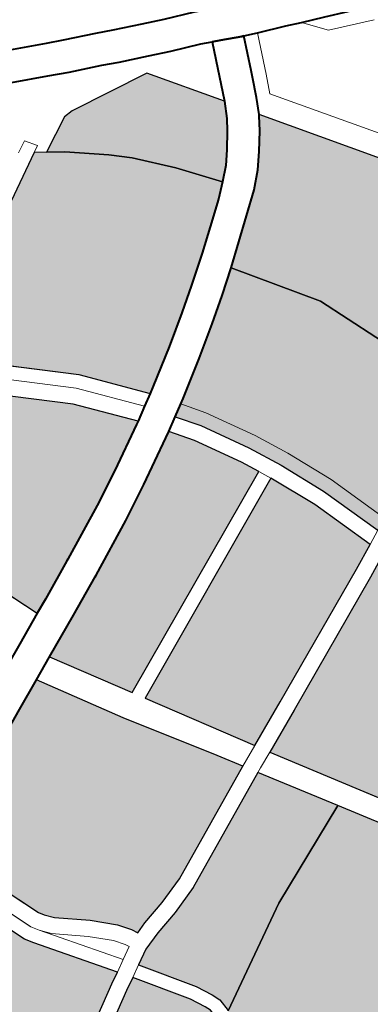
# Model space of a CAD drawing. Header units: metres. Extents: x 148316 to 148653, y 486436 to 486744.
# Tile 80 of 110: x 148552.69 to 148554.2, y 486720.21 to 486724.48. Entities that reach past the tile are written whole.
import ezdxf

# ---------------------------------------------------------------- set-up
doc = ezdxf.new("R2010")
doc.units = ezdxf.units.M
doc.header["$MEASUREMENT"] = 0
for name, color, linetype, lineweight in [('WVB-pen-brm-dik 018', 6, 'Continuous', 13), ('WVB-pen-dik 035', 1, 'Continuous', 40), ('WVB-raster-20%', 254, 'Continuous', 30), ('WVB-raster-60%', 253, 'Continuous', 30)]:
    doc.layers.add(name, color=color, linetype=linetype, lineweight=lineweight)

# ---------------------------------------------------------------- blocks, each defined once
blk = doc.blocks.new('INZET')
at = {"layer": 'WVB-raster-20%'}
for points in [[(-0.060863, -0.069272), (-0.061885, -0.068047), (-0.063908, -0.066179), (-0.064194, -0.065944), (-0.062567, -0.065052), (-0.061607, -0.06435), (-0.061411, -0.06435), (-0.06129, -0.06435), (-0.061152, -0.064281), (-0.059884, -0.063569), (-0.05966, -0.06372), (-0.059332, -0.06394), (-0.058597, -0.064549), (-0.058222, -0.064889), (-0.057579, -0.065613), (-0.056932, -0.066453), (-0.05722, -0.0667), (-0.057714, -0.067084), (-0.058188, -0.067454), (-0.058776, -0.067883), (-0.05929, -0.068248), (-0.059943, -0.068687), (-0.060718, -0.069184)], [(-0.065612, -0.071734), (-0.067223, -0.067599), (-0.064802, -0.066275), (-0.064337, -0.066667), (-0.062357, -0.068496), (-0.061427, -0.069612), (-0.061495, -0.069653), (-0.062455, -0.070189), (-0.063203, -0.070587), (-0.064396, -0.071168), (-0.064431, -0.071184), (-0.065293, -0.071587)], [(-0.05857, -0.074544), (-0.059032, -0.073172), (-0.059458, -0.072184), (-0.059808, -0.071472), (-0.060377, -0.070476), (-0.060714, -0.069999), (-0.060456, -0.069844), (-0.060348, -0.069779), (-0.059559, -0.069272), (-0.058893, -0.068824), (-0.058367, -0.068452), (-0.057858, -0.068079), (-0.056703, -0.069784), (-0.055396, -0.073106), (-0.055549, -0.073174), (-0.058112, -0.074323), (-0.058298, -0.074413)], [(-0.064934, -0.074328), (-0.065942, -0.072658), (-0.064998, -0.072222), (-0.064135, -0.071818), (-0.064095, -0.0718), (-0.062886, -0.071211), (-0.06212, -0.070804), (-0.061144, -0.070258), (-0.061014, -0.07018), (-0.060673, -0.070664), (-0.060117, -0.071636), (-0.059931, -0.072015)], [(-0.063443, -0.076798), (-0.064778, -0.074586), (-0.059797, -0.072283), (-0.059359, -0.073298), (-0.058887, -0.074698), (-0.059435, -0.074963), (-0.062445, -0.076348)], [(-0.067853, -0.078634), (-0.067922, -0.078497), (-0.068111, -0.078239), (-0.068533, -0.077817), (-0.069131, -0.077317), (-0.069274, -0.07714), (-0.069346, -0.077028), (-0.070268, -0.074666), (-0.069833, -0.074462), (-0.069138, -0.074145), (-0.068969, -0.074068), (-0.06843, -0.073812), (-0.068321, -0.073761), (-0.068082, -0.073648), (-0.067138, -0.073211), (-0.066462, -0.072897), (-0.065414, -0.074658), (-0.064231, -0.076503), (-0.063912, -0.077012), (-0.066439, -0.078201), (-0.06704, -0.078405), (-0.067602, -0.078547)]]:
    blk.add_hatch(color=256, dxfattribs=at).paths.add_polyline_path(points)
at = {"layer": 'WVB-raster-20%', "extrusion": (0, 0, -1)}
for points in [[(0.071367, -0.080644), (0.06895, -0.079208), (0.068707, -0.07907), (0.069812, -0.077506), (0.069929, -0.077323), (0.070858, -0.074943), (0.071093, -0.075054), (0.071801, -0.07539), (0.072708, -0.075852), (0.072796, -0.075901), (0.073795, -0.076484), (0.07382, -0.076498), (0.073773, -0.07657), (0.073557, -0.076939), (0.073187, -0.077584), (0.072932, -0.078017), (0.072625, -0.078539), (0.072574, -0.078625), (0.072163, -0.079329), (0.071975, -0.079626), (0.07191, -0.079727), (0.071802, -0.079897)], [(0.067238, -0.081145), (0.064994, -0.079877), (0.062732, -0.078896), (0.063725, -0.077311), (0.066308, -0.078526), (0.066941, -0.078741), (0.067501, -0.078883), (0.067915, -0.079026), (0.068243, -0.07921), (0.067495, -0.080311), (0.067322, -0.080657), (0.067246, -0.080846), (0.067238, -0.081138)], [(0.070035, -0.082903), (0.069552, -0.082645), (0.06935, -0.082566), (0.069143, -0.082523), (0.068894, -0.082491), (0.068566, -0.082437), (0.068359, -0.082378), (0.068192, -0.082315), (0.068065, -0.082228), (0.067926, -0.082104), (0.067758, -0.081929), (0.067644, -0.081754), (0.067596, -0.08159), (0.067545, -0.081363), (0.067538, -0.081137), (0.067545, -0.080908), (0.067596, -0.08078), (0.067754, -0.080463), (0.068505, -0.079358), (0.068775, -0.079511), (0.071191, -0.080946), (0.070649, -0.08188), (0.070558, -0.082036), (0.070068, -0.082847)]]:
    blk.add_hatch(color=256, dxfattribs=at).paths.add_polyline_path(points)
at = {"layer": 'WVB-raster-60%'}
for points in [[(-0.056932, -0.066453), (-0.057579, -0.065613), (-0.058222, -0.064889), (-0.058597, -0.064549), (-0.059332, -0.06394), (-0.05966, -0.06372), (-0.058898, -0.063319), (-0.058691, -0.063308), (-0.0569, -0.063583), (-0.055885, -0.065047), (-0.05606, -0.065388), (-0.056209, -0.065612), (-0.056451, -0.06594), (-0.056669, -0.0662)], [(-0.055396, -0.073106), (-0.056703, -0.069784), (-0.057858, -0.068079), (-0.056474, -0.066983), (-0.056157, -0.066679), (-0.055901, -0.066373), (-0.055635, -0.066014), (-0.055455, -0.065742), (-0.055443, -0.065719), (-0.053455, -0.068594), (-0.054079, -0.072909), (-0.05422, -0.072589)], [(-0.068062, -0.086399), (-0.068063, -0.086397), (-0.06817, -0.086148), (-0.068307, -0.08585), (-0.068718, -0.08513), (-0.068772, -0.085039), (-0.069228, -0.084276), (-0.069385, -0.084006), (-0.069445, -0.083902), (-0.069777, -0.083329), (-0.069879, -0.08316), (-0.069426, -0.082918), (-0.069264, -0.082855), (-0.069093, -0.082819), (-0.068851, -0.082788), (-0.0685, -0.08273), (-0.068265, -0.082663), (-0.068053, -0.082583), (-0.067879, -0.082465), (-0.067718, -0.08232), (-0.067522, -0.082116), (-0.067368, -0.081881), (-0.067306, -0.081665), (-0.067246, -0.081402), (-0.067238, -0.081145), (-0.064994, -0.079877), (-0.062732, -0.078896), (-0.060647, -0.082227)]]:
    blk.add_hatch(color=256, dxfattribs=at).paths.add_polyline_path(points)
at = {"layer": 'WVB-raster-60%', "extrusion": (0, 0, -1)}
blk.add_hatch(color=256, dxfattribs=at).paths.add_polyline_path([(0.060677, -0.081265), (0.057918, -0.079968), (0.058137, -0.079352), (0.058263, -0.07891), (0.058327, -0.078527), (0.058364, -0.078081), (0.058413, -0.077556), (0.058461, -0.076974), (0.058546, -0.07637), (0.058618, -0.075886), (0.058726, -0.075322), (0.058799, -0.075044), (0.059285, -0.075279), (0.0623, -0.076667), (0.063258, -0.077099)])
at = {"layer": 'WVB-pen-brm-dik 018'}
for p, q in [((-0.059106, -0.061419), (-0.058303, -0.061793)), ((-0.058303, -0.061793), (-0.057966, -0.061952)), ((-0.057966, -0.061952), (-0.057305, -0.062241)), ((-0.058678, -0.062391), (-0.059405, -0.062053)), ((-0.057305, -0.062241), (-0.056961, -0.062401)), ((-0.058255, -0.062589), (-0.058678, -0.062391)), ((-0.056961, -0.062401), (-0.056373, -0.062657)), ((-0.057593, -0.062879), (-0.058255, -0.062589)), ((-0.056373, -0.062657), (-0.055929, -0.06285)), ((-0.057249, -0.063039), (-0.057593, -0.062879)), ((-0.056652, -0.063299), (-0.057249, -0.063039)), ((-0.059906, -0.063238), (-0.060163, -0.063382)), ((-0.060163, -0.063382), (-0.059906, -0.063238)), ((-0.059739, -0.063489), (-0.059906, -0.063238)), ((-0.059906, -0.063238), (-0.059739, -0.063489)), ((-0.058898, -0.063319), (-0.058691, -0.063308)), ((-0.058691, -0.063308), (-0.0569, -0.063583)), ((-0.056199, -0.063496), (-0.056652, -0.063299)), ((-0.059884, -0.063569), (-0.059739, -0.063489)), ((-0.059739, -0.063489), (-0.059884, -0.063569)), ((-0.05966, -0.06372), (-0.058898, -0.063319)), ((-0.055584, -0.063743), (-0.056199, -0.063496)), ((-0.061152, -0.064281), (-0.059884, -0.063569)), ((-0.059884, -0.063569), (-0.05966, -0.06372)), ((-0.0569, -0.063583), (-0.055885, -0.065047)), ((-0.055673, -0.064567), (-0.055359, -0.063848)), ((-0.055359, -0.063848), (-0.055584, -0.063743)), ((-0.054724, -0.064143), (-0.055031, -0.064846)), ((-0.054446, -0.064256), (-0.054724, -0.064143)), ((-0.054446, -0.064256), (-0.054756, -0.064965)), ((-0.054756, -0.064965), (-0.054446, -0.064256)), ((-0.053858, -0.064494), (-0.054446, -0.064256)), ((-0.055728, -0.064694), (-0.055673, -0.064567)), ((-0.05354, -0.064625), (-0.053858, -0.064494)), ((-0.055885, -0.065047), (-0.055728, -0.064694)), ((-0.05316, -0.065106), (-0.05354, -0.064625)), ((-0.053058, -0.064824), (-0.05354, -0.064625)), ((-0.05354, -0.064625), (-0.05316, -0.065106)), ((-0.055087, -0.064977), (-0.055273, -0.065387)), ((-0.055031, -0.064846), (-0.055087, -0.064977)), ((-0.054756, -0.064965), (-0.054813, -0.065098)), ((-0.054813, -0.065098), (-0.054756, -0.064965)), ((-0.054813, -0.065098), (-0.054991, -0.065492)), ((-0.054991, -0.065492), (-0.054813, -0.065098)), ((-0.052224, -0.065493), (-0.05316, -0.065106)), ((-0.05316, -0.065106), (-0.052224, -0.065493)), ((-0.055273, -0.065387), (-0.055443, -0.065719)), ((-0.054991, -0.065492), (-0.053558, -0.067558)), ((-0.053558, -0.067558), (-0.054991, -0.065492)), ((-0.055443, -0.065719), (-0.053455, -0.068594)), ((-0.061885, -0.068047), (-0.063908, -0.066179)), ((-0.064105, -0.066405), (-0.062103, -0.068255)), ((-0.062103, -0.068255), (-0.064105, -0.066405)), ((-0.064337, -0.066667), (-0.062357, -0.068496)), ((-0.065612, -0.071734), (-0.067223, -0.067599)), ((-0.060863, -0.069272), (-0.061885, -0.068047)), ((-0.062103, -0.068255), (-0.061123, -0.069429)), ((-0.061123, -0.069429), (-0.062103, -0.068255)), ((-0.062357, -0.068496), (-0.061427, -0.069612)), ((-0.061123, -0.069429), (-0.060863, -0.069272)), ((-0.061427, -0.069612), (-0.061123, -0.069429)), ((-0.060456, -0.069844), (-0.060714, -0.069999)), ((-0.060124, -0.070315), (-0.060456, -0.069844)), ((-0.060714, -0.069999), (-0.061014, -0.07018)), ((-0.060714, -0.069999), (-0.060377, -0.070476)), ((-0.060377, -0.070476), (-0.060714, -0.069999)), ((-0.061014, -0.07018), (-0.060673, -0.070664)), ((-0.059543, -0.071331), (-0.060124, -0.070315)), ((-0.060377, -0.070476), (-0.059808, -0.071472)), ((-0.059808, -0.071472), (-0.060377, -0.070476)), ((-0.060673, -0.070664), (-0.060117, -0.071636)), ((-0.059186, -0.072058), (-0.059543, -0.071331)), ((-0.059808, -0.071472), (-0.059458, -0.072184)), ((-0.059458, -0.072184), (-0.059808, -0.071472)), ((-0.066306, -0.072055), (-0.065612, -0.071734)), ((-0.060117, -0.071636), (-0.059931, -0.072015)), ((-0.059931, -0.072015), (-0.064934, -0.074328)), ((-0.059797, -0.072283), (-0.059931, -0.072015)), ((-0.059931, -0.072015), (-0.059797, -0.072283)), ((-0.059458, -0.072184), (-0.059032, -0.073172)), ((-0.059032, -0.073172), (-0.059458, -0.072184)), ((-0.058752, -0.073065), (-0.059186, -0.072058)), ((-0.064778, -0.074586), (-0.059797, -0.072283)), ((-0.059797, -0.072283), (-0.059359, -0.073298)), ((-0.065942, -0.072658), (-0.066462, -0.072897)), ((-0.064934, -0.074328), (-0.065942, -0.072658)), ((-0.066462, -0.072897), (-0.065414, -0.074658)), ((-0.058298, -0.074413), (-0.058752, -0.073065)), ((-0.059359, -0.073298), (-0.058887, -0.074698)), ((-0.059032, -0.073172), (-0.05857, -0.074544)), ((-0.05857, -0.074544), (-0.059032, -0.073172)), ((-0.063443, -0.076798), (-0.064778, -0.074586)), ((-0.05857, -0.074544), (-0.058887, -0.074698)), ((-0.058887, -0.074698), (-0.05857, -0.074544)), ((-0.06966, -0.077187), (-0.070586, -0.074815)), ((-0.070586, -0.074815), (-0.06966, -0.077187)), ((-0.069346, -0.077028), (-0.070268, -0.074666)), ((-0.065414, -0.074658), (-0.064231, -0.076503)), ((-0.058887, -0.074698), (-0.059435, -0.074963)), ((-0.070858, -0.074943), (-0.069929, -0.077323)), ((-0.059435, -0.074963), (-0.062445, -0.076348)), ((-0.0623, -0.076667), (-0.059285, -0.075279)), ((-0.064231, -0.076503), (-0.063912, -0.077012)), ((-0.062445, -0.076348), (-0.063443, -0.076798)), ((-0.063258, -0.077099), (-0.0623, -0.076667)), ((-0.063912, -0.077012), (-0.063769, -0.076945)), ((-0.063769, -0.076945), (-0.063912, -0.077012)), ((-0.063769, -0.076945), (-0.063443, -0.076798)), ((-0.063443, -0.076798), (-0.063769, -0.076945)), ((-0.069274, -0.07714), (-0.069346, -0.077028)), ((-0.069131, -0.077317), (-0.069274, -0.07714)), ((-0.063912, -0.077012), (-0.066439, -0.078201)), ((-0.063258, -0.077099), (-0.063623, -0.077263)), ((-0.063623, -0.077263), (-0.063258, -0.077099)), ((-0.060677, -0.081265), (-0.063258, -0.077099)), ((-0.069929, -0.077323), (-0.069812, -0.077506)), ((-0.069559, -0.077345), (-0.06966, -0.077187)), ((-0.06966, -0.077187), (-0.069559, -0.077345)), ((-0.069381, -0.077564), (-0.069559, -0.077345)), ((-0.069559, -0.077345), (-0.068444, -0.078922)), ((-0.068444, -0.078922), (-0.069559, -0.077345)), ((-0.069559, -0.077345), (-0.069381, -0.077564)), ((-0.068533, -0.077817), (-0.069131, -0.077317)), ((-0.066308, -0.078526), (-0.063725, -0.077311)), ((-0.063623, -0.077263), (-0.063725, -0.077311)), ((-0.063725, -0.077311), (-0.063623, -0.077263)), ((-0.063725, -0.077311), (-0.062732, -0.078896)), ((-0.069812, -0.077506), (-0.068707, -0.07907)), ((-0.06877, -0.078076), (-0.069381, -0.077564)), ((-0.069381, -0.077564), (-0.06877, -0.078076)), ((-0.068111, -0.078239), (-0.068533, -0.077817)), ((-0.068378, -0.078468), (-0.06877, -0.078076)), ((-0.06877, -0.078076), (-0.068378, -0.078468)), ((-0.066439, -0.078201), (-0.06704, -0.078405)), ((-0.067922, -0.078497), (-0.068111, -0.078239)), ((-0.06704, -0.078405), (-0.067602, -0.078547)), ((-0.068222, -0.07868), (-0.068378, -0.078468)), ((-0.068378, -0.078468), (-0.068222, -0.07868)), ((-0.067853, -0.078634), (-0.067922, -0.078497)), ((-0.067602, -0.078547), (-0.067853, -0.078634)), ((-0.066941, -0.078741), (-0.066308, -0.078526)), ((-0.068444, -0.078922), (-0.068176, -0.078771)), ((-0.068176, -0.078771), (-0.068444, -0.078922)), ((-0.068176, -0.078771), (-0.068222, -0.07868)), ((-0.068222, -0.07868), (-0.068176, -0.078771)), ((-0.067501, -0.078883), (-0.066941, -0.078741)), ((-0.068707, -0.07907), (-0.06895, -0.079208)), ((-0.068707, -0.07907), (-0.068444, -0.078922)), ((-0.068444, -0.078922), (-0.068707, -0.07907)), ((-0.068243, -0.07921), (-0.067915, -0.079026)), ((-0.067915, -0.079026), (-0.067501, -0.078883)), ((-0.062732, -0.078896), (-0.060647, -0.082227)), ((-0.06895, -0.079208), (-0.071367, -0.080644)), ((-0.068243, -0.07921), (-0.068505, -0.079358)), ((-0.068505, -0.079358), (-0.068243, -0.07921)), ((-0.067495, -0.080311), (-0.068243, -0.07921)), ((-0.071191, -0.080946), (-0.068775, -0.079511)), ((-0.068775, -0.079511), (-0.068505, -0.079358)), ((-0.068505, -0.079358), (-0.067754, -0.080463)), ((-0.067322, -0.080657), (-0.067495, -0.080311)), ((-0.067754, -0.080463), (-0.067596, -0.08078)), ((-0.067246, -0.080846), (-0.067322, -0.080657)), ((-0.067238, -0.081138), (-0.067246, -0.080846))]:
    blk.add_line(p, q, dxfattribs=at)
at = {"layer": 'WVB-pen-dik 035', "flags": 128}
for points in [[(-0.06408, -0.058765), (-0.063936, -0.058933), (-0.063782, -0.059106), (-0.063636, -0.059271), (-0.06352, -0.059386), (-0.063335, -0.059574), (-0.063152, -0.059729), (-0.062903, -0.059948), (-0.062436, -0.060312), (-0.062159, -0.060521), (-0.061913, -0.060698), (-0.061646, -0.060871), (-0.061328, -0.06106), (-0.060877, -0.061315), (-0.060626, -0.061448), (-0.060173, -0.061677), (-0.059819, -0.061855), (-0.059405, -0.062053), (-0.058678, -0.062391)], [(-0.055037, -0.063226), (-0.055305, -0.063101), (-0.055929, -0.06285), (-0.056373, -0.062657), (-0.056961, -0.062401), (-0.057305, -0.062241), (-0.057966, -0.061952), (-0.058303, -0.061793), (-0.059106, -0.061419), (-0.059511, -0.061226), (-0.059858, -0.061052), (-0.060305, -0.060826), (-0.06054, -0.060701), (-0.060977, -0.060454), (-0.061277, -0.060276), (-0.061518, -0.06012), (-0.061743, -0.059958), (-0.06201, -0.059756), (-0.062456, -0.059409), (-0.062694, -0.059199), (-0.062859, -0.05906), (-0.063024, -0.058892), (-0.063127, -0.058789)], [(-0.058678, -0.062391), (-0.058255, -0.062589), (-0.057593, -0.062879), (-0.057249, -0.063039), (-0.056652, -0.063299), (-0.056199, -0.063496), (-0.055584, -0.063743), (-0.055359, -0.063848)], [(-0.055359, -0.063848), (-0.055673, -0.064567), (-0.055728, -0.064694), (-0.055885, -0.065047)], [(-0.054724, -0.064143), (-0.054764, -0.064127), (-0.055187, -0.063929), (-0.055359, -0.063848)], [(-0.055359, -0.063848), (-0.055187, -0.063929), (-0.054764, -0.064127), (-0.054724, -0.064143)], [(-0.055443, -0.065719), (-0.055273, -0.065387), (-0.055087, -0.064977), (-0.055031, -0.064846), (-0.054724, -0.064143)], [(-0.054724, -0.064143), (-0.054446, -0.064256)], [(-0.054446, -0.064256), (-0.053858, -0.064494), (-0.05354, -0.064625)], [(-0.05354, -0.064625), (-0.053058, -0.064824), (-0.052112, -0.065215), (-0.051282, -0.065543), (-0.050348, -0.065915), (-0.04986, -0.066105), (-0.049369, -0.066298), (-0.04826, -0.06671)], [(-0.055885, -0.065047), (-0.05606, -0.065388), (-0.056209, -0.065612), (-0.056451, -0.06594), (-0.056669, -0.0662), (-0.056932, -0.066453)], [(-0.056474, -0.066983), (-0.056157, -0.066679), (-0.055901, -0.066373), (-0.055635, -0.066014), (-0.055455, -0.065742), (-0.055443, -0.065719)], [(-0.056932, -0.066453), (-0.05722, -0.0667), (-0.057714, -0.067084), (-0.058188, -0.067454), (-0.058776, -0.067883), (-0.05929, -0.068248), (-0.059943, -0.068687), (-0.060718, -0.069184), (-0.060863, -0.069272)], [(-0.057858, -0.068079), (-0.056474, -0.066983)], [(-0.060456, -0.069844), (-0.060348, -0.069779), (-0.059559, -0.069272), (-0.058893, -0.068824), (-0.058367, -0.068452), (-0.057858, -0.068079)], [(-0.060863, -0.069272), (-0.061123, -0.069429)], [(-0.061123, -0.069429), (-0.061427, -0.069612)], [(-0.061427, -0.069612), (-0.061495, -0.069653), (-0.062455, -0.070189), (-0.063203, -0.070587), (-0.064396, -0.071168), (-0.064431, -0.071184), (-0.065293, -0.071587), (-0.065612, -0.071734)], [(-0.060714, -0.069999), (-0.060456, -0.069844)], [(-0.061014, -0.07018), (-0.060714, -0.069999)], [(-0.065942, -0.072658), (-0.064998, -0.072222), (-0.064135, -0.071818), (-0.064095, -0.0718), (-0.062886, -0.071211), (-0.06212, -0.070804), (-0.061144, -0.070258), (-0.061014, -0.07018)], [(-0.065612, -0.071734), (-0.066306, -0.072055)], [(-0.066306, -0.072055), (-0.066822, -0.072293)], [(-0.066462, -0.072897), (-0.065942, -0.072658)], [(-0.070268, -0.074666), (-0.069833, -0.074462), (-0.069138, -0.074145), (-0.068969, -0.074068), (-0.06843, -0.073812), (-0.068321, -0.073761), (-0.068082, -0.073648), (-0.067138, -0.073211), (-0.066462, -0.072897)]]:
    blk.add_lwpolyline(points, dxfattribs=at)
at = {"layer": 'WVB-raster-20%', "flags": 128}
for points in [[(-0.056932, -0.066453), (-0.057579, -0.065613), (-0.058222, -0.064889), (-0.058597, -0.064549), (-0.059332, -0.06394), (-0.05966, -0.06372), (-0.059884, -0.063569), (-0.061152, -0.064281), (-0.06129, -0.06435), (-0.061411, -0.06435), (-0.061607, -0.06435), (-0.062567, -0.065052), (-0.064194, -0.065944), (-0.063908, -0.066179), (-0.061885, -0.068047), (-0.060863, -0.069272), (-0.060718, -0.069184), (-0.059943, -0.068687), (-0.05929, -0.068248), (-0.058776, -0.067883), (-0.058188, -0.067454), (-0.057714, -0.067084), (-0.05722, -0.0667)], [(-0.061427, -0.069612), (-0.062357, -0.068496), (-0.064337, -0.066667), (-0.064802, -0.066275), (-0.067223, -0.067599), (-0.065612, -0.071734), (-0.065293, -0.071587), (-0.064431, -0.071184), (-0.064396, -0.071168), (-0.063203, -0.070587), (-0.062455, -0.070189), (-0.061495, -0.069653)], [(-0.055396, -0.073106), (-0.056703, -0.069784), (-0.057858, -0.068079), (-0.058367, -0.068452), (-0.058893, -0.068824), (-0.059559, -0.069272), (-0.060348, -0.069779), (-0.060456, -0.069844), (-0.060714, -0.069999), (-0.060377, -0.070476), (-0.059808, -0.071472), (-0.059458, -0.072184), (-0.059032, -0.073172), (-0.05857, -0.074544), (-0.058298, -0.074413), (-0.058112, -0.074323), (-0.055549, -0.073174)], [(-0.059931, -0.072015), (-0.060117, -0.071636), (-0.060673, -0.070664), (-0.061014, -0.07018), (-0.061144, -0.070258), (-0.06212, -0.070804), (-0.062886, -0.071211), (-0.064095, -0.0718), (-0.064135, -0.071818), (-0.064998, -0.072222), (-0.065942, -0.072658), (-0.064934, -0.074328)], [(-0.058887, -0.074698), (-0.059359, -0.073298), (-0.059797, -0.072283), (-0.064778, -0.074586), (-0.063443, -0.076798), (-0.062445, -0.076348), (-0.059435, -0.074963)], [(-0.063912, -0.077012), (-0.064231, -0.076503), (-0.065414, -0.074658), (-0.066462, -0.072897), (-0.067138, -0.073211), (-0.068082, -0.073648), (-0.068321, -0.073761), (-0.06843, -0.073812), (-0.068969, -0.074068), (-0.069138, -0.074145), (-0.069833, -0.074462), (-0.070268, -0.074666), (-0.069346, -0.077028), (-0.069274, -0.07714), (-0.069131, -0.077317), (-0.068533, -0.077817), (-0.068111, -0.078239), (-0.067922, -0.078497), (-0.067853, -0.078634), (-0.067602, -0.078547), (-0.06704, -0.078405), (-0.066439, -0.078201)], [(-0.068707, -0.07907), (-0.069812, -0.077506), (-0.069929, -0.077323), (-0.070858, -0.074943), (-0.071093, -0.075054), (-0.071801, -0.07539), (-0.072708, -0.075852), (-0.072796, -0.075901), (-0.073795, -0.076484), (-0.07382, -0.076498), (-0.073773, -0.07657), (-0.073557, -0.076939), (-0.073187, -0.077584), (-0.072932, -0.078017), (-0.072625, -0.078539), (-0.072574, -0.078625), (-0.072163, -0.079329), (-0.071975, -0.079626), (-0.07191, -0.079727), (-0.071802, -0.079897), (-0.071367, -0.080644), (-0.06895, -0.079208)], [(-0.067238, -0.081145), (-0.064994, -0.079877), (-0.062732, -0.078896), (-0.063725, -0.077311), (-0.066308, -0.078526), (-0.066941, -0.078741), (-0.067501, -0.078883), (-0.067915, -0.079026), (-0.068243, -0.07921), (-0.067495, -0.080311), (-0.067322, -0.080657), (-0.067246, -0.080846), (-0.067238, -0.081138)], [(-0.070035, -0.082903), (-0.069552, -0.082645), (-0.06935, -0.082566), (-0.069143, -0.082523), (-0.068894, -0.082491), (-0.068566, -0.082437), (-0.068359, -0.082378), (-0.068192, -0.082315), (-0.068065, -0.082228), (-0.067926, -0.082104), (-0.067758, -0.081929), (-0.067644, -0.081754), (-0.067596, -0.08159), (-0.067545, -0.081363), (-0.067538, -0.081137), (-0.067545, -0.080908), (-0.067596, -0.08078), (-0.067754, -0.080463), (-0.068505, -0.079358), (-0.068775, -0.079511), (-0.071191, -0.080946), (-0.070649, -0.08188), (-0.070558, -0.082036), (-0.070068, -0.082847)]]:
    blk.add_lwpolyline(points, close=True, dxfattribs=at)
at = {"layer": 'WVB-raster-60%', "flags": 128}
for points in [[(-0.055885, -0.065047), (-0.0569, -0.063583), (-0.058691, -0.063308), (-0.058898, -0.063319), (-0.05966, -0.06372), (-0.059332, -0.06394), (-0.058597, -0.064549), (-0.058222, -0.064889), (-0.057579, -0.065613), (-0.056932, -0.066453), (-0.056669, -0.0662), (-0.056451, -0.06594), (-0.056209, -0.065612), (-0.05606, -0.065388)], [(-0.054079, -0.072909), (-0.053455, -0.068594), (-0.055443, -0.065719), (-0.055455, -0.065742), (-0.055635, -0.066014), (-0.055901, -0.066373), (-0.056157, -0.066679), (-0.056474, -0.066983), (-0.057858, -0.068079), (-0.056703, -0.069784), (-0.055396, -0.073106), (-0.05422, -0.072589)], [(-0.057918, -0.079968), (-0.058137, -0.079352), (-0.058263, -0.07891), (-0.058327, -0.078527), (-0.058364, -0.078081), (-0.058413, -0.077556), (-0.058461, -0.076974), (-0.058546, -0.07637), (-0.058618, -0.075886), (-0.058726, -0.075322), (-0.058799, -0.075044), (-0.059285, -0.075279), (-0.0623, -0.076667), (-0.063258, -0.077099), (-0.060677, -0.081265)]]:
    blk.add_lwpolyline(points, close=True, dxfattribs=at)
blk.add_lwpolyline([(-0.060647, -0.082227), (-0.062732, -0.078896), (-0.064994, -0.079877), (-0.067238, -0.081145)], dxfattribs=at)

msp = doc.modelspace()

# ---------------------------------------------------------------- block references
at = {"layer": 'WVB-raster-60%', "xscale": 200, "yscale": 200, "zscale": 200, "rotation": 35.4407035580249}
msp.add_blockref('INZET', (148555.136, 486741.2042), dxfattribs=at)

doc.saveas('drawing.dxf')
